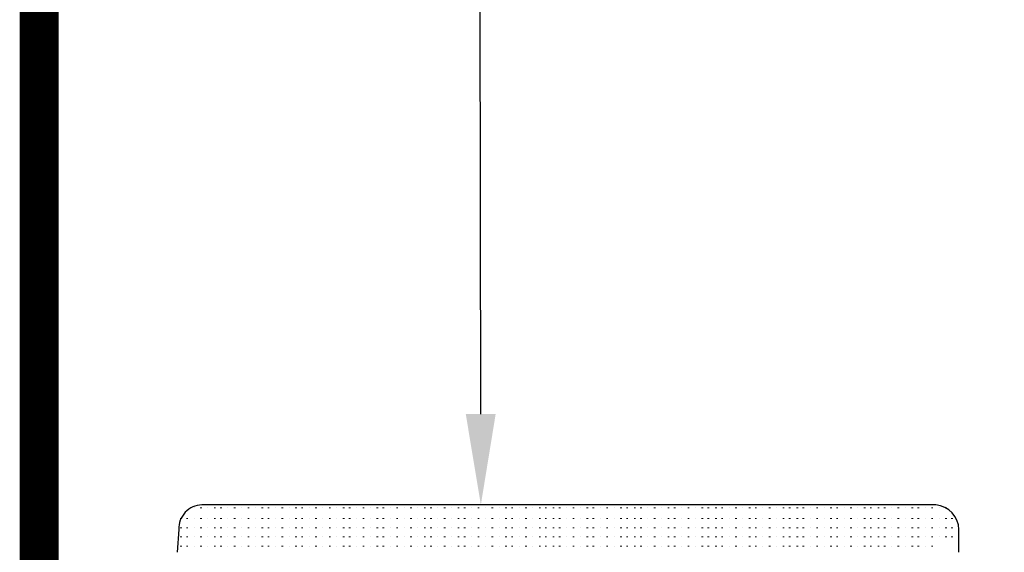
# Model space of a CAD drawing. Header units: centimetres. Extents: x -2854 to 18796, y -762 to 9238.
# Tile 48 of 173: x -2727.54 to -2719.96, y 2791.8 to 2795.91. Entities that reach past the tile are written whole.
import ezdxf
from ezdxf import colors
from ezdxf.entities.mleader import LeaderData, LeaderLine
from ezdxf.math import Vec2, Vec3

# ---------------------------------------------------------------- set-up
doc = ezdxf.new("R2010")
doc.units = ezdxf.units.CM
doc.header["$LTSCALE"] = 0.3
doc.linetypes.add('ACAD_ISO03W100', pattern=[30, 12, -18])
doc.layers.add('KK_NOTE', color=210, linetype='Continuous')
doc.styles.add('KIKO Milano_Light', font='Arial.ttf')

msp = doc.modelspace()

# ---------------------------------------------------------------- linework, layer by layer
msp.add_lwpolyline([(-2720.3096, 2791.8035), (-2720.3096, 2791.9805, 0.373402), (-2720.4866, 2792.1692), (-2726.1381, 2792.1692, 0.416871), (-2726.315, 2791.9805), (-2726.3269, 2791.8034)], format="xyb")
at = {"color": 252, "lineweight": 0, "true_color": 0x939598}
for points in [[(-2726.197, 2792.1456), (-2726.197, 2792.1456)], [(-2726.1381, 2792.1456), (-2726.1499, 2792.1456)], [(-2726.0908, 2792.1456), (-2726.0908, 2792.1456)], [(-2726.0319, 2792.1456), (-2726.0437, 2792.1456)], [(-2725.9847, 2792.1456), (-2725.9965, 2792.1456)], [(-2725.9375, 2792.1456), (-2725.9375, 2792.1456)], [(-2725.8785, 2792.1456), (-2725.8904, 2792.1456)], [(-2725.8313, 2792.1456), (-2725.8313, 2792.1456)], [(-2725.7723, 2792.1456), (-2725.7842, 2792.1456)], [(-2725.7251, 2792.1456), (-2725.7251, 2792.1456)], [(-2725.6661, 2792.1456), (-2725.678, 2792.1456)], [(-2725.6189, 2792.1456), (-2725.6308, 2792.1456)], [(-2725.5717, 2792.1456), (-2725.5717, 2792.1456)], [(-2725.5127, 2792.1456), (-2725.5246, 2792.1456)], [(-2725.4656, 2792.1456), (-2725.4656, 2792.1456)], [(-2725.4065, 2792.1456), (-2725.4184, 2792.1456)], [(-2725.3594, 2792.1456), (-2725.3712, 2792.1456)], [(-2725.3121, 2792.1456), (-2725.3121, 2792.1456)], [(-2725.2532, 2792.1456), (-2725.265, 2792.1456)], [(-2725.206, 2792.1456), (-2725.206, 2792.1456)], [(-2725.147, 2792.1456), (-2725.1588, 2792.1456)], [(-2725.0998, 2792.1456), (-2725.0998, 2792.1456)], [(-2725.0408, 2792.1456), (-2725.0527, 2792.1456)], [(-2724.9936, 2792.1456), (-2725.0055, 2792.1456)], [(-2724.9464, 2792.1456), (-2724.9464, 2792.1456)], [(-2724.8874, 2792.1456), (-2724.8993, 2792.1456)], [(-2724.8402, 2792.1456), (-2724.8402, 2792.1456)], [(-2724.7812, 2792.1456), (-2724.7931, 2792.1456)], [(-2724.734, 2792.1456), (-2724.7459, 2792.1456)], [(-2724.6868, 2792.1456), (-2724.6868, 2792.1456)], [(-2724.6278, 2792.1456), (-2724.6397, 2792.1456)], [(-2724.5807, 2792.1456), (-2724.5807, 2792.1456)], [(-2724.5217, 2792.1456), (-2724.5335, 2792.1456)], [(-2724.4745, 2792.1456), (-2724.4745, 2792.1456)], [(-2724.4155, 2792.1456), (-2724.4273, 2792.1456)], [(-2724.3683, 2792.1456), (-2724.3801, 2792.1456)], [(-2724.3211, 2792.1456), (-2724.3211, 2792.1456)], [(-2724.2621, 2792.1456), (-2724.274, 2792.1456)], [(-2724.2149, 2792.1456), (-2724.2149, 2792.1456)], [(-2724.1559, 2792.1456), (-2724.1678, 2792.1456)], [(-2724.1087, 2792.1456), (-2724.1206, 2792.1456)], [(-2724.0615, 2792.1456), (-2724.0615, 2792.1456)], [(-2724.0025, 2792.1456), (-2724.0144, 2792.1456)], [(-2723.9553, 2792.1456), (-2723.9553, 2792.1456)], [(-2723.8963, 2792.1456), (-2723.9082, 2792.1456)], [(-2723.8492, 2792.1456), (-2723.8492, 2792.1456)], [(-2723.7901, 2792.1456), (-2723.802, 2792.1456)], [(-2723.743, 2792.1456), (-2723.7548, 2792.1456)], [(-2723.6958, 2792.1456), (-2723.6958, 2792.1456)], [(-2723.6368, 2792.1456), (-2723.6486, 2792.1456)], [(-2723.5896, 2792.1456), (-2723.5896, 2792.1456)], [(-2723.5306, 2792.1456), (-2723.5424, 2792.1456)], [(-2723.4834, 2792.1456), (-2723.4953, 2792.1456)], [(-2723.4244, 2792.1456), (-2723.4363, 2792.1456)], [(-2723.3772, 2792.1456), (-2723.3891, 2792.1456)], [(-2723.33, 2792.1456), (-2723.33, 2792.1456)], [(-2723.271, 2792.1456), (-2723.2829, 2792.1456)], [(-2723.2238, 2792.1456), (-2723.2238, 2792.1456)], [(-2723.1648, 2792.1456), (-2723.1767, 2792.1456)], [(-2723.1176, 2792.1456), (-2723.1295, 2792.1456)], [(-2723.0705, 2792.1456), (-2723.0705, 2792.1456)], [(-2723.0114, 2792.1456), (-2723.0233, 2792.1456)], [(-2722.9643, 2792.1456), (-2722.9643, 2792.1456)], [(-2722.9053, 2792.1456), (-2722.9171, 2792.1456)], [(-2722.8581, 2792.1456), (-2722.8699, 2792.1456)], [(-2722.7991, 2792.1456), (-2722.8109, 2792.1456)], [(-2722.7519, 2792.1456), (-2722.7637, 2792.1456)], [(-2722.7047, 2792.1456), (-2722.7047, 2792.1456)], [(-2722.6457, 2792.1456), (-2722.6576, 2792.1456)], [(-2722.5985, 2792.1456), (-2722.5985, 2792.1456)], [(-2722.5395, 2792.1456), (-2722.5514, 2792.1456)], [(-2722.4923, 2792.1456), (-2722.5042, 2792.1456)], [(-2722.4451, 2792.1456), (-2722.4451, 2792.1456)], [(-2722.3861, 2792.1456), (-2722.398, 2792.1456)], [(-2722.3389, 2792.1456), (-2722.3389, 2792.1456)], [(-2722.2799, 2792.1456), (-2722.2918, 2792.1456)], [(-2722.2327, 2792.1456), (-2722.2446, 2792.1456)], [(-2722.1737, 2792.1456), (-2722.1856, 2792.1456)], [(-2722.1266, 2792.1456), (-2722.1384, 2792.1456)], [(-2722.0794, 2792.1456), (-2722.0794, 2792.1456)], [(-2722.0204, 2792.1456), (-2722.0322, 2792.1456)], [(-2721.9732, 2792.1456), (-2721.9732, 2792.1456)], [(-2721.9142, 2792.1456), (-2721.926, 2792.1456)], [(-2721.867, 2792.1456), (-2721.8789, 2792.1456)], [(-2721.8198, 2792.1456), (-2721.8198, 2792.1456)], [(-2721.7608, 2792.1456), (-2721.7727, 2792.1456)], [(-2721.7136, 2792.1456), (-2721.7136, 2792.1456)], [(-2721.6546, 2792.1456), (-2721.6665, 2792.1456)], [(-2721.6074, 2792.1456), (-2721.6193, 2792.1456)], [(-2721.5484, 2792.1456), (-2721.5603, 2792.1456)], [(-2721.5012, 2792.1456), (-2721.5131, 2792.1456)], [(-2721.454, 2792.1456), (-2721.454, 2792.1456)], [(-2721.395, 2792.1456), (-2721.4069, 2792.1456)], [(-2721.3479, 2792.1456), (-2721.3479, 2792.1456)], [(-2721.2889, 2792.1456), (-2721.3007, 2792.1456)], [(-2721.2417, 2792.1456), (-2721.2535, 2792.1456)], [(-2721.1945, 2792.1456), (-2721.1945, 2792.1456)], [(-2721.1355, 2792.1456), (-2721.1473, 2792.1456)], [(-2721.0883, 2792.1456), (-2721.0883, 2792.1456)], [(-2721.0293, 2792.1456), (-2721.0412, 2792.1456)], [(-2720.9821, 2792.1456), (-2720.994, 2792.1456)], [(-2720.9231, 2792.1456), (-2720.935, 2792.1456)], [(-2720.8759, 2792.1456), (-2720.8878, 2792.1456)], [(-2720.8287, 2792.1456), (-2720.8287, 2792.1456)], [(-2720.7697, 2792.1456), (-2720.7816, 2792.1456)], [(-2720.7225, 2792.1456), (-2720.7225, 2792.1456)], [(-2720.6635, 2792.1456), (-2720.6754, 2792.1456)], [(-2720.6163, 2792.1456), (-2720.6282, 2792.1456)], [(-2720.5691, 2792.1456), (-2720.5691, 2792.1456)], [(-2720.5102, 2792.1456), (-2720.522, 2792.1456)], [(-2720.4629, 2792.1456), (-2720.4629, 2792.1456)], [(-2720.404, 2792.1456), (-2720.4158, 2792.1456)], [(-2726.2914, 2792.063), (-2726.3033, 2792.063)], [(-2726.2443, 2792.063), (-2726.2561, 2792.063)], [(-2726.197, 2792.063), (-2726.197, 2792.063)], [(-2726.1381, 2792.063), (-2726.1499, 2792.063)], [(-2726.0908, 2792.063), (-2726.0908, 2792.063)], [(-2726.0319, 2792.063), (-2726.0437, 2792.063)], [(-2725.9847, 2792.063), (-2725.9965, 2792.063)], [(-2725.9375, 2792.063), (-2725.9375, 2792.063)], [(-2725.8785, 2792.063), (-2725.8904, 2792.063)], [(-2725.8313, 2792.063), (-2725.8313, 2792.063)], [(-2725.7723, 2792.063), (-2725.7842, 2792.063)], [(-2725.7251, 2792.063), (-2725.7251, 2792.063)], [(-2725.6661, 2792.063), (-2725.678, 2792.063)], [(-2725.6189, 2792.063), (-2725.6308, 2792.063)], [(-2725.5717, 2792.063), (-2725.5717, 2792.063)], [(-2725.5127, 2792.063), (-2725.5246, 2792.063)], [(-2725.4656, 2792.063), (-2725.4656, 2792.063)], [(-2725.4065, 2792.063), (-2725.4184, 2792.063)], [(-2725.3594, 2792.063), (-2725.3712, 2792.063)], [(-2725.3121, 2792.063), (-2725.3121, 2792.063)], [(-2725.2532, 2792.063), (-2725.265, 2792.063)], [(-2725.206, 2792.063), (-2725.206, 2792.063)], [(-2725.147, 2792.063), (-2725.1588, 2792.063)], [(-2725.0998, 2792.063), (-2725.0998, 2792.063)], [(-2725.0408, 2792.063), (-2725.0527, 2792.063)], [(-2724.9936, 2792.063), (-2725.0055, 2792.063)], [(-2724.9464, 2792.063), (-2724.9464, 2792.063)], [(-2724.8874, 2792.063), (-2724.8993, 2792.063)], [(-2724.8402, 2792.063), (-2724.8402, 2792.063)], [(-2724.7812, 2792.063), (-2724.7931, 2792.063)], [(-2724.734, 2792.063), (-2724.7459, 2792.063)], [(-2724.6868, 2792.063), (-2724.6868, 2792.063)], [(-2724.6278, 2792.063), (-2724.6397, 2792.063)], [(-2724.5807, 2792.063), (-2724.5807, 2792.063)], [(-2724.5217, 2792.063), (-2724.5335, 2792.063)], [(-2724.4745, 2792.063), (-2724.4745, 2792.063)], [(-2724.4155, 2792.063), (-2724.4273, 2792.063)], [(-2724.3683, 2792.063), (-2724.3801, 2792.063)], [(-2724.3211, 2792.063), (-2724.3211, 2792.063)], [(-2724.2621, 2792.063), (-2724.274, 2792.063)], [(-2724.2149, 2792.063), (-2724.2149, 2792.063)], [(-2724.1559, 2792.063), (-2724.1678, 2792.063)], [(-2724.1087, 2792.063), (-2724.1206, 2792.063)], [(-2724.0615, 2792.063), (-2724.0615, 2792.063)], [(-2724.0025, 2792.063), (-2724.0144, 2792.063)], [(-2723.9553, 2792.063), (-2723.9553, 2792.063)], [(-2723.8963, 2792.063), (-2723.9082, 2792.063)], [(-2723.8492, 2792.063), (-2723.8492, 2792.063)], [(-2723.7901, 2792.063), (-2723.802, 2792.063)], [(-2723.743, 2792.063), (-2723.7548, 2792.063)], [(-2723.6958, 2792.063), (-2723.6958, 2792.063)], [(-2723.6368, 2792.063), (-2723.6486, 2792.063)], [(-2723.5896, 2792.063), (-2723.5896, 2792.063)], [(-2723.5306, 2792.063), (-2723.5424, 2792.063)], [(-2723.4834, 2792.063), (-2723.4953, 2792.063)], [(-2723.4244, 2792.063), (-2723.4363, 2792.063)], [(-2723.3772, 2792.063), (-2723.3891, 2792.063)], [(-2723.33, 2792.063), (-2723.33, 2792.063)], [(-2723.271, 2792.063), (-2723.2829, 2792.063)], [(-2723.2238, 2792.063), (-2723.2238, 2792.063)], [(-2723.1648, 2792.063), (-2723.1767, 2792.063)], [(-2723.1176, 2792.063), (-2723.1295, 2792.063)], [(-2723.0705, 2792.063), (-2723.0705, 2792.063)], [(-2723.0114, 2792.063), (-2723.0233, 2792.063)], [(-2722.9643, 2792.063), (-2722.9643, 2792.063)], [(-2722.9053, 2792.063), (-2722.9171, 2792.063)], [(-2722.8581, 2792.063), (-2722.8699, 2792.063)], [(-2722.7991, 2792.063), (-2722.8109, 2792.063)], [(-2722.7519, 2792.063), (-2722.7637, 2792.063)], [(-2722.7047, 2792.063), (-2722.7047, 2792.063)], [(-2722.6457, 2792.063), (-2722.6576, 2792.063)], [(-2722.5985, 2792.063), (-2722.5985, 2792.063)], [(-2722.5395, 2792.063), (-2722.5514, 2792.063)], [(-2722.4923, 2792.063), (-2722.5042, 2792.063)], [(-2722.4451, 2792.063), (-2722.4451, 2792.063)], [(-2722.3861, 2792.063), (-2722.398, 2792.063)], [(-2722.3389, 2792.063), (-2722.3389, 2792.063)], [(-2722.2799, 2792.063), (-2722.2918, 2792.063)], [(-2722.2327, 2792.063), (-2722.2446, 2792.063)], [(-2722.1737, 2792.063), (-2722.1856, 2792.063)], [(-2722.1266, 2792.063), (-2722.1384, 2792.063)], [(-2722.0794, 2792.063), (-2722.0794, 2792.063)], [(-2722.0204, 2792.063), (-2722.0322, 2792.063)], [(-2721.9732, 2792.063), (-2721.9732, 2792.063)], [(-2721.9142, 2792.063), (-2721.926, 2792.063)], [(-2721.867, 2792.063), (-2721.8789, 2792.063)], [(-2721.8198, 2792.063), (-2721.8198, 2792.063)], [(-2721.7608, 2792.063), (-2721.7727, 2792.063)], [(-2721.7136, 2792.063), (-2721.7136, 2792.063)], [(-2721.6546, 2792.063), (-2721.6665, 2792.063)], [(-2721.6074, 2792.063), (-2721.6193, 2792.063)], [(-2721.5484, 2792.063), (-2721.5603, 2792.063)], [(-2721.5012, 2792.063), (-2721.5131, 2792.063)], [(-2721.454, 2792.063), (-2721.454, 2792.063)], [(-2721.395, 2792.063), (-2721.4069, 2792.063)], [(-2721.3479, 2792.063), (-2721.3479, 2792.063)], [(-2721.2889, 2792.063), (-2721.3007, 2792.063)], [(-2721.2417, 2792.063), (-2721.2535, 2792.063)], [(-2721.1945, 2792.063), (-2721.1945, 2792.063)], [(-2721.1355, 2792.063), (-2721.1473, 2792.063)], [(-2721.0883, 2792.063), (-2721.0883, 2792.063)], [(-2721.0293, 2792.063), (-2721.0412, 2792.063)], [(-2720.9821, 2792.063), (-2720.994, 2792.063)], [(-2720.9231, 2792.063), (-2720.935, 2792.063)], [(-2720.8759, 2792.063), (-2720.8878, 2792.063)], [(-2720.8287, 2792.063), (-2720.8287, 2792.063)], [(-2720.7697, 2792.063), (-2720.7816, 2792.063)], [(-2720.7225, 2792.063), (-2720.7225, 2792.063)], [(-2720.6635, 2792.063), (-2720.6754, 2792.063)], [(-2720.6163, 2792.063), (-2720.6282, 2792.063)], [(-2720.5691, 2792.063), (-2720.5691, 2792.063)], [(-2720.5102, 2792.063), (-2720.522, 2792.063)], [(-2720.4629, 2792.063), (-2720.4629, 2792.063)], [(-2720.404, 2792.063), (-2720.4158, 2792.063)], [(-2720.3568, 2792.063), (-2720.3686, 2792.063)], [(-2726.2914, 2791.9923), (-2726.3033, 2791.9923)], [(-2726.2443, 2791.9923), (-2726.2561, 2791.9923)], [(-2726.197, 2791.9923), (-2726.197, 2791.9923)], [(-2726.1381, 2791.9923), (-2726.1499, 2791.9923)], [(-2726.0908, 2791.9923), (-2726.0908, 2791.9923)], [(-2726.0319, 2791.9923), (-2726.0437, 2791.9923)], [(-2725.9847, 2791.9923), (-2725.9965, 2791.9923)], [(-2725.9375, 2791.9923), (-2725.9375, 2791.9923)], [(-2725.8785, 2791.9923), (-2725.8904, 2791.9923)], [(-2725.8313, 2791.9923), (-2725.8313, 2791.9923)], [(-2725.7723, 2791.9923), (-2725.7842, 2791.9923)], [(-2725.7251, 2791.9923), (-2725.7251, 2791.9923)], [(-2725.6661, 2791.9923), (-2725.678, 2791.9923)], [(-2725.6189, 2791.9923), (-2725.6308, 2791.9923)], [(-2725.5717, 2791.9923), (-2725.5717, 2791.9923)], [(-2725.5127, 2791.9923), (-2725.5246, 2791.9923)], [(-2725.4656, 2791.9923), (-2725.4656, 2791.9923)], [(-2725.4065, 2791.9923), (-2725.4184, 2791.9923)], [(-2725.3594, 2791.9923), (-2725.3712, 2791.9923)], [(-2725.3121, 2791.9923), (-2725.3121, 2791.9923)], [(-2725.2532, 2791.9923), (-2725.265, 2791.9923)], [(-2725.206, 2791.9923), (-2725.206, 2791.9923)], [(-2725.147, 2791.9923), (-2725.1588, 2791.9923)], [(-2725.0998, 2791.9923), (-2725.0998, 2791.9923)], [(-2725.0408, 2791.9923), (-2725.0527, 2791.9923)], [(-2724.9936, 2791.9923), (-2725.0055, 2791.9923)], [(-2724.9464, 2791.9923), (-2724.9464, 2791.9923)], [(-2724.8874, 2791.9923), (-2724.8993, 2791.9923)], [(-2724.8402, 2791.9923), (-2724.8402, 2791.9923)], [(-2724.7812, 2791.9923), (-2724.7931, 2791.9923)], [(-2724.734, 2791.9923), (-2724.7459, 2791.9923)], [(-2724.6868, 2791.9923), (-2724.6868, 2791.9923)], [(-2724.6278, 2791.9923), (-2724.6397, 2791.9923)], [(-2724.5807, 2791.9923), (-2724.5807, 2791.9923)], [(-2724.5217, 2791.9923), (-2724.5335, 2791.9923)], [(-2724.4745, 2791.9923), (-2724.4745, 2791.9923)], [(-2724.4155, 2791.9923), (-2724.4273, 2791.9923)], [(-2724.3683, 2791.9923), (-2724.3801, 2791.9923)], [(-2724.3211, 2791.9923), (-2724.3211, 2791.9923)], [(-2724.2621, 2791.9923), (-2724.274, 2791.9923)], [(-2724.2149, 2791.9923), (-2724.2149, 2791.9923)], [(-2724.1559, 2791.9923), (-2724.1678, 2791.9923)], [(-2724.1087, 2791.9923), (-2724.1206, 2791.9923)], [(-2724.0615, 2791.9923), (-2724.0615, 2791.9923)], [(-2724.0025, 2791.9923), (-2724.0144, 2791.9923)], [(-2723.9553, 2791.9923), (-2723.9553, 2791.9923)], [(-2723.8963, 2791.9923), (-2723.9082, 2791.9923)], [(-2723.8492, 2791.9923), (-2723.8492, 2791.9923)], [(-2723.7901, 2791.9923), (-2723.802, 2791.9923)], [(-2723.743, 2791.9923), (-2723.7548, 2791.9923)], [(-2723.6958, 2791.9923), (-2723.6958, 2791.9923)], [(-2723.6368, 2791.9923), (-2723.6486, 2791.9923)], [(-2723.5896, 2791.9923), (-2723.5896, 2791.9923)], [(-2723.5306, 2791.9923), (-2723.5424, 2791.9923)], [(-2723.4834, 2791.9923), (-2723.4953, 2791.9923)], [(-2723.4244, 2791.9923), (-2723.4363, 2791.9923)], [(-2723.3772, 2791.9923), (-2723.3891, 2791.9923)], [(-2723.33, 2791.9923), (-2723.33, 2791.9923)], [(-2723.271, 2791.9923), (-2723.2829, 2791.9923)], [(-2723.2238, 2791.9923), (-2723.2238, 2791.9923)], [(-2723.1648, 2791.9923), (-2723.1767, 2791.9923)], [(-2723.1176, 2791.9923), (-2723.1295, 2791.9923)], [(-2723.0705, 2791.9923), (-2723.0705, 2791.9923)], [(-2723.0114, 2791.9923), (-2723.0233, 2791.9923)], [(-2722.9643, 2791.9923), (-2722.9643, 2791.9923)], [(-2722.9053, 2791.9923), (-2722.9171, 2791.9923)], [(-2722.8581, 2791.9923), (-2722.8699, 2791.9923)], [(-2722.7991, 2791.9923), (-2722.8109, 2791.9923)], [(-2722.7519, 2791.9923), (-2722.7637, 2791.9923)], [(-2722.7047, 2791.9923), (-2722.7047, 2791.9923)], [(-2722.6457, 2791.9923), (-2722.6576, 2791.9923)], [(-2722.5985, 2791.9923), (-2722.5985, 2791.9923)], [(-2722.5395, 2791.9923), (-2722.5514, 2791.9923)], [(-2722.4923, 2791.9923), (-2722.5042, 2791.9923)], [(-2722.4451, 2791.9923), (-2722.4451, 2791.9923)], [(-2722.3861, 2791.9923), (-2722.398, 2791.9923)], [(-2722.3389, 2791.9923), (-2722.3389, 2791.9923)], [(-2722.2799, 2791.9923), (-2722.2918, 2791.9923)], [(-2722.2327, 2791.9923), (-2722.2446, 2791.9923)], [(-2722.1737, 2791.9923), (-2722.1856, 2791.9923)], [(-2722.1266, 2791.9923), (-2722.1384, 2791.9923)], [(-2722.0794, 2791.9923), (-2722.0794, 2791.9923)], [(-2722.0204, 2791.9923), (-2722.0322, 2791.9923)], [(-2721.9732, 2791.9923), (-2721.9732, 2791.9923)], [(-2721.9142, 2791.9923), (-2721.926, 2791.9923)], [(-2721.867, 2791.9923), (-2721.8789, 2791.9923)], [(-2721.8198, 2791.9923), (-2721.8198, 2791.9923)], [(-2721.7608, 2791.9923), (-2721.7727, 2791.9923)], [(-2721.7136, 2791.9923), (-2721.7136, 2791.9923)], [(-2721.6546, 2791.9923), (-2721.6665, 2791.9923)], [(-2721.6074, 2791.9923), (-2721.6193, 2791.9923)], [(-2721.5484, 2791.9923), (-2721.5603, 2791.9923)], [(-2721.5012, 2791.9923), (-2721.5131, 2791.9923)], [(-2721.454, 2791.9923), (-2721.454, 2791.9923)], [(-2721.395, 2791.9923), (-2721.4069, 2791.9923)], [(-2721.3479, 2791.9923), (-2721.3479, 2791.9923)], [(-2721.2889, 2791.9923), (-2721.3007, 2791.9923)], [(-2721.2417, 2791.9923), (-2721.2535, 2791.9923)], [(-2721.1945, 2791.9923), (-2721.1945, 2791.9923)], [(-2721.1355, 2791.9923), (-2721.1473, 2791.9923)], [(-2721.0883, 2791.9923), (-2721.0883, 2791.9923)], [(-2721.0293, 2791.9923), (-2721.0412, 2791.9923)], [(-2720.9821, 2791.9923), (-2720.994, 2791.9923)], [(-2720.9231, 2791.9923), (-2720.935, 2791.9923)], [(-2720.8759, 2791.9923), (-2720.8878, 2791.9923)], [(-2720.8287, 2791.9923), (-2720.8287, 2791.9923)], [(-2720.7697, 2791.9923), (-2720.7816, 2791.9923)], [(-2720.7225, 2791.9923), (-2720.7225, 2791.9923)], [(-2720.6635, 2791.9923), (-2720.6754, 2791.9923)], [(-2720.6163, 2791.9923), (-2720.6282, 2791.9923)], [(-2720.5691, 2791.9923), (-2720.5691, 2791.9923)], [(-2720.5102, 2791.9923), (-2720.522, 2791.9923)], [(-2720.4629, 2791.9923), (-2720.4629, 2791.9923)], [(-2720.404, 2791.9923), (-2720.4158, 2791.9923)], [(-2720.3568, 2791.9923), (-2720.3686, 2791.9923)], [(-2720.3096, 2791.9923), (-2720.3096, 2791.9923)], [(-2726.2914, 2791.9215), (-2726.3033, 2791.9215)], [(-2726.2443, 2791.9215), (-2726.2561, 2791.9215)], [(-2726.197, 2791.9215), (-2726.197, 2791.9215)], [(-2726.1381, 2791.9215), (-2726.1499, 2791.9215)], [(-2726.0908, 2791.9215), (-2726.0908, 2791.9215)], [(-2726.0319, 2791.9215), (-2726.0437, 2791.9215)], [(-2725.9847, 2791.9215), (-2725.9965, 2791.9215)], [(-2725.9375, 2791.9215), (-2725.9375, 2791.9215)], [(-2725.8785, 2791.9215), (-2725.8904, 2791.9215)], [(-2725.8313, 2791.9215), (-2725.8313, 2791.9215)], [(-2725.7723, 2791.9215), (-2725.7842, 2791.9215)], [(-2725.7251, 2791.9215), (-2725.7251, 2791.9215)], [(-2725.6661, 2791.9215), (-2725.678, 2791.9215)], [(-2725.6189, 2791.9215), (-2725.6308, 2791.9215)], [(-2725.5717, 2791.9215), (-2725.5717, 2791.9215)], [(-2725.5127, 2791.9215), (-2725.5246, 2791.9215)], [(-2725.4656, 2791.9215), (-2725.4656, 2791.9215)], [(-2725.4065, 2791.9215), (-2725.4184, 2791.9215)], [(-2725.3594, 2791.9215), (-2725.3712, 2791.9215)], [(-2725.3121, 2791.9215), (-2725.3121, 2791.9215)], [(-2725.2532, 2791.9215), (-2725.265, 2791.9215)], [(-2725.206, 2791.9215), (-2725.206, 2791.9215)], [(-2725.147, 2791.9215), (-2725.1588, 2791.9215)], [(-2725.0998, 2791.9215), (-2725.0998, 2791.9215)], [(-2725.0408, 2791.9215), (-2725.0527, 2791.9215)], [(-2724.9936, 2791.9215), (-2725.0055, 2791.9215)], [(-2724.9464, 2791.9215), (-2724.9464, 2791.9215)], [(-2724.8874, 2791.9215), (-2724.8993, 2791.9215)], [(-2724.8402, 2791.9215), (-2724.8402, 2791.9215)], [(-2724.7812, 2791.9215), (-2724.7931, 2791.9215)], [(-2724.734, 2791.9215), (-2724.7459, 2791.9215)], [(-2724.6868, 2791.9215), (-2724.6868, 2791.9215)], [(-2724.6278, 2791.9215), (-2724.6397, 2791.9215)], [(-2724.5807, 2791.9215), (-2724.5807, 2791.9215)], [(-2724.5217, 2791.9215), (-2724.5335, 2791.9215)], [(-2724.4745, 2791.9215), (-2724.4745, 2791.9215)], [(-2724.4155, 2791.9215), (-2724.4273, 2791.9215)], [(-2724.3683, 2791.9215), (-2724.3801, 2791.9215)], [(-2724.3211, 2791.9215), (-2724.3211, 2791.9215)], [(-2724.2621, 2791.9215), (-2724.274, 2791.9215)], [(-2724.2149, 2791.9215), (-2724.2149, 2791.9215)], [(-2724.1559, 2791.9215), (-2724.1678, 2791.9215)], [(-2724.1087, 2791.9215), (-2724.1206, 2791.9215)], [(-2724.0615, 2791.9215), (-2724.0615, 2791.9215)], [(-2724.0025, 2791.9215), (-2724.0144, 2791.9215)], [(-2723.9553, 2791.9215), (-2723.9553, 2791.9215)], [(-2723.8963, 2791.9215), (-2723.9082, 2791.9215)], [(-2723.8492, 2791.9215), (-2723.8492, 2791.9215)], [(-2723.7901, 2791.9215), (-2723.802, 2791.9215)], [(-2723.743, 2791.9215), (-2723.7548, 2791.9215)], [(-2723.6958, 2791.9215), (-2723.6958, 2791.9215)], [(-2723.6368, 2791.9215), (-2723.6486, 2791.9215)], [(-2723.5896, 2791.9215), (-2723.5896, 2791.9215)], [(-2723.5306, 2791.9215), (-2723.5424, 2791.9215)], [(-2723.4834, 2791.9215), (-2723.4953, 2791.9215)], [(-2723.4244, 2791.9215), (-2723.4363, 2791.9215)], [(-2723.3772, 2791.9215), (-2723.3891, 2791.9215)], [(-2723.33, 2791.9215), (-2723.33, 2791.9215)], [(-2723.271, 2791.9215), (-2723.2829, 2791.9215)], [(-2723.2238, 2791.9215), (-2723.2238, 2791.9215)], [(-2723.1648, 2791.9215), (-2723.1767, 2791.9215)], [(-2723.1176, 2791.9215), (-2723.1295, 2791.9215)], [(-2723.0705, 2791.9215), (-2723.0705, 2791.9215)], [(-2723.0114, 2791.9215), (-2723.0233, 2791.9215)], [(-2722.9643, 2791.9215), (-2722.9643, 2791.9215)], [(-2722.9053, 2791.9215), (-2722.9171, 2791.9215)], [(-2722.8581, 2791.9215), (-2722.8699, 2791.9215)], [(-2722.7991, 2791.9215), (-2722.8109, 2791.9215)], [(-2722.7519, 2791.9215), (-2722.7637, 2791.9215)], [(-2722.7047, 2791.9215), (-2722.7047, 2791.9215)], [(-2722.6457, 2791.9215), (-2722.6576, 2791.9215)], [(-2722.5985, 2791.9215), (-2722.5985, 2791.9215)], [(-2722.5395, 2791.9215), (-2722.5514, 2791.9215)], [(-2722.4923, 2791.9215), (-2722.5042, 2791.9215)], [(-2722.4451, 2791.9215), (-2722.4451, 2791.9215)], [(-2722.3861, 2791.9215), (-2722.398, 2791.9215)], [(-2722.3389, 2791.9215), (-2722.3389, 2791.9215)], [(-2722.2799, 2791.9215), (-2722.2918, 2791.9215)], [(-2722.2327, 2791.9215), (-2722.2446, 2791.9215)], [(-2722.1737, 2791.9215), (-2722.1856, 2791.9215)], [(-2722.1266, 2791.9215), (-2722.1384, 2791.9215)], [(-2722.0794, 2791.9215), (-2722.0794, 2791.9215)], [(-2722.0204, 2791.9215), (-2722.0322, 2791.9215)], [(-2721.9732, 2791.9215), (-2721.9732, 2791.9215)], [(-2721.9142, 2791.9215), (-2721.926, 2791.9215)], [(-2721.867, 2791.9215), (-2721.8789, 2791.9215)], [(-2721.8198, 2791.9215), (-2721.8198, 2791.9215)], [(-2721.7608, 2791.9215), (-2721.7727, 2791.9215)], [(-2721.7136, 2791.9215), (-2721.7136, 2791.9215)], [(-2721.6546, 2791.9215), (-2721.6665, 2791.9215)], [(-2721.6074, 2791.9215), (-2721.6193, 2791.9215)], [(-2721.5484, 2791.9215), (-2721.5603, 2791.9215)], [(-2721.5012, 2791.9215), (-2721.5131, 2791.9215)], [(-2721.454, 2791.9215), (-2721.454, 2791.9215)], [(-2721.395, 2791.9215), (-2721.4069, 2791.9215)], [(-2721.3479, 2791.9215), (-2721.3479, 2791.9215)], [(-2721.2889, 2791.9215), (-2721.3007, 2791.9215)], [(-2721.2417, 2791.9215), (-2721.2535, 2791.9215)], [(-2721.1945, 2791.9215), (-2721.1945, 2791.9215)], [(-2721.1355, 2791.9215), (-2721.1473, 2791.9215)], [(-2721.0883, 2791.9215), (-2721.0883, 2791.9215)], [(-2721.0293, 2791.9215), (-2721.0412, 2791.9215)], [(-2720.9821, 2791.9215), (-2720.994, 2791.9215)], [(-2720.9231, 2791.9215), (-2720.935, 2791.9215)], [(-2720.8759, 2791.9215), (-2720.8878, 2791.9215)], [(-2720.8287, 2791.9215), (-2720.8287, 2791.9215)], [(-2720.7697, 2791.9215), (-2720.7816, 2791.9215)], [(-2720.7225, 2791.9215), (-2720.7225, 2791.9215)], [(-2720.6635, 2791.9215), (-2720.6754, 2791.9215)], [(-2720.6163, 2791.9215), (-2720.6282, 2791.9215)], [(-2720.5691, 2791.9215), (-2720.5691, 2791.9215)], [(-2720.5102, 2791.9215), (-2720.522, 2791.9215)], [(-2720.4629, 2791.9215), (-2720.4629, 2791.9215)], [(-2720.404, 2791.9215), (-2720.4158, 2791.9215)], [(-2720.3568, 2791.9215), (-2720.3686, 2791.9215)], [(-2720.3096, 2791.9215), (-2720.3096, 2791.9215)], [(-2726.2914, 2791.8507), (-2726.3033, 2791.8507)], [(-2726.2443, 2791.8507), (-2726.2561, 2791.8507)], [(-2726.197, 2791.8507), (-2726.197, 2791.8507)], [(-2726.1381, 2791.8507), (-2726.1499, 2791.8507)], [(-2726.0908, 2791.8507), (-2726.0908, 2791.8507)], [(-2726.0319, 2791.8507), (-2726.0437, 2791.8507)], [(-2725.9847, 2791.8507), (-2725.9965, 2791.8507)], [(-2725.9375, 2791.8507), (-2725.9375, 2791.8507)], [(-2725.8785, 2791.8507), (-2725.8904, 2791.8507)], [(-2725.8313, 2791.8507), (-2725.8313, 2791.8507)], [(-2725.7723, 2791.8507), (-2725.7842, 2791.8507)], [(-2725.7251, 2791.8507), (-2725.7251, 2791.8507)], [(-2725.6661, 2791.8507), (-2725.678, 2791.8507)], [(-2725.6189, 2791.8507), (-2725.6308, 2791.8507)], [(-2725.5717, 2791.8507), (-2725.5717, 2791.8507)], [(-2725.5127, 2791.8507), (-2725.5246, 2791.8507)], [(-2725.4656, 2791.8507), (-2725.4656, 2791.8507)], [(-2725.4065, 2791.8507), (-2725.4184, 2791.8507)], [(-2725.3594, 2791.8507), (-2725.3712, 2791.8507)], [(-2725.3121, 2791.8507), (-2725.3121, 2791.8507)], [(-2725.2532, 2791.8507), (-2725.265, 2791.8507)], [(-2725.206, 2791.8507), (-2725.206, 2791.8507)], [(-2725.147, 2791.8507), (-2725.1588, 2791.8507)], [(-2725.0998, 2791.8507), (-2725.0998, 2791.8507)], [(-2725.0408, 2791.8507), (-2725.0527, 2791.8507)], [(-2724.9936, 2791.8507), (-2725.0055, 2791.8507)], [(-2724.9464, 2791.8507), (-2724.9464, 2791.8507)], [(-2724.8874, 2791.8507), (-2724.8993, 2791.8507)], [(-2724.8402, 2791.8507), (-2724.8402, 2791.8507)], [(-2724.7812, 2791.8507), (-2724.7931, 2791.8507)], [(-2724.734, 2791.8507), (-2724.7459, 2791.8507)], [(-2724.6868, 2791.8507), (-2724.6868, 2791.8507)], [(-2724.6278, 2791.8507), (-2724.6397, 2791.8507)], [(-2724.5807, 2791.8507), (-2724.5807, 2791.8507)], [(-2724.5217, 2791.8507), (-2724.5335, 2791.8507)], [(-2724.4745, 2791.8507), (-2724.4745, 2791.8507)], [(-2724.4155, 2791.8507), (-2724.4273, 2791.8507)], [(-2724.3683, 2791.8507), (-2724.3801, 2791.8507)], [(-2724.3211, 2791.8507), (-2724.3211, 2791.8507)], [(-2724.2621, 2791.8507), (-2724.274, 2791.8507)], [(-2724.2149, 2791.8507), (-2724.2149, 2791.8507)], [(-2724.1559, 2791.8507), (-2724.1678, 2791.8507)], [(-2724.1087, 2791.8507), (-2724.1206, 2791.8507)], [(-2724.0615, 2791.8507), (-2724.0615, 2791.8507)], [(-2724.0025, 2791.8507), (-2724.0144, 2791.8507)], [(-2723.9553, 2791.8507), (-2723.9553, 2791.8507)], [(-2723.8963, 2791.8507), (-2723.9082, 2791.8507)], [(-2723.8492, 2791.8507), (-2723.8492, 2791.8507)], [(-2723.7901, 2791.8507), (-2723.802, 2791.8507)], [(-2723.743, 2791.8507), (-2723.7548, 2791.8507)], [(-2723.6958, 2791.8507), (-2723.6958, 2791.8507)], [(-2723.6368, 2791.8507), (-2723.6486, 2791.8507)], [(-2723.5896, 2791.8507), (-2723.5896, 2791.8507)], [(-2723.5306, 2791.8507), (-2723.5424, 2791.8507)], [(-2723.4834, 2791.8507), (-2723.4953, 2791.8507)], [(-2723.4244, 2791.8507), (-2723.4363, 2791.8507)], [(-2723.3772, 2791.8507), (-2723.3891, 2791.8507)], [(-2723.33, 2791.8507), (-2723.33, 2791.8507)], [(-2723.271, 2791.8507), (-2723.2829, 2791.8507)], [(-2723.2238, 2791.8507), (-2723.2238, 2791.8507)], [(-2723.1648, 2791.8507), (-2723.1767, 2791.8507)], [(-2723.1176, 2791.8507), (-2723.1295, 2791.8507)], [(-2723.0705, 2791.8507), (-2723.0705, 2791.8507)], [(-2723.0114, 2791.8507), (-2723.0233, 2791.8507)], [(-2722.9643, 2791.8507), (-2722.9643, 2791.8507)], [(-2722.9053, 2791.8507), (-2722.9171, 2791.8507)], [(-2722.8581, 2791.8507), (-2722.8699, 2791.8507)], [(-2722.7991, 2791.8507), (-2722.8109, 2791.8507)], [(-2722.7519, 2791.8507), (-2722.7637, 2791.8507)], [(-2722.7047, 2791.8507), (-2722.7047, 2791.8507)], [(-2722.6457, 2791.8507), (-2722.6576, 2791.8507)], [(-2722.5985, 2791.8507), (-2722.5985, 2791.8507)], [(-2722.5395, 2791.8507), (-2722.5514, 2791.8507)], [(-2722.4923, 2791.8507), (-2722.5042, 2791.8507)], [(-2722.4451, 2791.8507), (-2722.4451, 2791.8507)], [(-2722.3861, 2791.8507), (-2722.398, 2791.8507)], [(-2722.3389, 2791.8507), (-2722.3389, 2791.8507)], [(-2722.2799, 2791.8507), (-2722.2918, 2791.8507)], [(-2722.2327, 2791.8507), (-2722.2446, 2791.8507)], [(-2722.1737, 2791.8507), (-2722.1856, 2791.8507)], [(-2722.1266, 2791.8507), (-2722.1384, 2791.8507)], [(-2722.0794, 2791.8507), (-2722.0794, 2791.8507)], [(-2722.0204, 2791.8507), (-2722.0322, 2791.8507)], [(-2721.9732, 2791.8507), (-2721.9732, 2791.8507)], [(-2721.9142, 2791.8507), (-2721.926, 2791.8507)], [(-2721.867, 2791.8507), (-2721.8789, 2791.8507)], [(-2721.8198, 2791.8507), (-2721.8198, 2791.8507)], [(-2721.7608, 2791.8507), (-2721.7727, 2791.8507)], [(-2721.7136, 2791.8507), (-2721.7136, 2791.8507)], [(-2721.6546, 2791.8507), (-2721.6665, 2791.8507)], [(-2721.6074, 2791.8507), (-2721.6193, 2791.8507)], [(-2721.5484, 2791.8507), (-2721.5603, 2791.8507)], [(-2721.5012, 2791.8507), (-2721.5131, 2791.8507)], [(-2721.454, 2791.8507), (-2721.454, 2791.8507)], [(-2721.395, 2791.8507), (-2721.4069, 2791.8507)], [(-2721.3479, 2791.8507), (-2721.3479, 2791.8507)], [(-2721.2889, 2791.8507), (-2721.3007, 2791.8507)], [(-2721.2417, 2791.8507), (-2721.2535, 2791.8507)], [(-2721.1945, 2791.8507), (-2721.1945, 2791.8507)], [(-2721.1355, 2791.8507), (-2721.1473, 2791.8507)], [(-2721.0883, 2791.8507), (-2721.0883, 2791.8507)], [(-2721.0293, 2791.8507), (-2721.0412, 2791.8507)], [(-2720.9821, 2791.8507), (-2720.994, 2791.8507)], [(-2720.9231, 2791.8507), (-2720.935, 2791.8507)], [(-2720.8759, 2791.8507), (-2720.8878, 2791.8507)], [(-2720.8287, 2791.8507), (-2720.8287, 2791.8507)], [(-2720.7697, 2791.8507), (-2720.7816, 2791.8507)], [(-2720.7225, 2791.8507), (-2720.7225, 2791.8507)], [(-2720.6635, 2791.8507), (-2720.6754, 2791.8507)], [(-2720.6163, 2791.8507), (-2720.6282, 2791.8507)], [(-2720.5691, 2791.8507), (-2720.5691, 2791.8507)], [(-2720.5102, 2791.8507), (-2720.522, 2791.8507)]]:
    msp.add_lwpolyline(points, dxfattribs=at)
at = {"layer": 'KK_NOTE', "color": 193, "linetype": 'ACAD_ISO03W100', "ltscale": 0.2, "true_color": 0x9f7aa8, "const_width": 0.3}
msp.add_lwpolyline([(-2727.3898, 2818.4918), (-2727.3898, 2782.7405), (-2691.6385, 2782.7405), (-2691.6385, 2818.4918)], close=True, dxfattribs=at)

# ---------------------------------------------------------------- leaders
at = {"ltscale": 0.5}
ml = msp.add_multileader_mtext('Standard', dxfattribs=at)
ml.set_content('{\\fAvenir LT Std 35 Light|b1|i0|c0|p34;BOH}', color=256, style='KIKO Milano_Light')
ml.set_leader_properties(color=256)
ml.build(insert=Vec2(0, 0))
ml.multileader.update_dxf_attribs({"dogleg_length": 0.36, "arrow_head_size": 0.5})
ctx = ml.context
ctx.base_point, ctx.char_height, ctx.arrow_head_size, ctx.landing_gap_size, ctx.plane_origin = Vec3(-2720.8822, 2835.8122), 1.2, 0.5, 0.6037, Vec3(-725.0879, 1552.7546)
notes = []
notes.append((ctx, [(0, (0, 0, 0), (0, 0), (1, 0), 1, [])]))
ctx.mtext.insert, ctx.mtext.rotation, ctx.mtext.width = Vec3(-2720.2785, 2836.5811), -4.712389, 6.739418
ml = msp.add_multileader_mtext('Standard')
ml.set_content('{\\fAvenir LT Std 55 Roman|b0|i0|c0|p34;\\H0.83333x;DETAIL 01_FLOORING\\P\\fAvenir LT Std 35 Light|b0|i0|c0|p34;\\H0.8x;SCALE 1:5}', color=256, style='KIKO Milano_Light')
ml.set_leader_properties(color=256)
ml.build(insert=Vec2(0, 0))
ml.multileader.update_dxf_attribs({"dogleg_length": 0.36, "arrow_head_size": 1.2074})
ctx = ml.context
ctx.base_point, ctx.char_height, ctx.arrow_head_size, ctx.landing_gap_size, ctx.plane_origin = Vec3(-2727.9935, 2829.6634), 1.2, 1.2074, 0.6037, Vec3(-735.0609, 1546.0385)
notes.append((ctx, [(0, (0, 0, 0), (0, 0), (1, 0), 1, [])]))
ctx.mtext.insert, ctx.mtext.rotation, ctx.mtext.width = Vec3(-2727.3898, 2830.2735), -4.712389, 44.129577
ml = msp.add_multileader_mtext('Standard', dxfattribs=at)
ml.set_content('DOORMAT', color=256, style='KIKO Milano_Light')
ml.set_leader_properties(color=256)
ml.build(insert=Vec2(0, 0))
ml.multileader.update_dxf_attribs({"dogleg_length": 1.7016, "arrow_head_size": 0.7})
ctx = ml.context
ctx.base_point, ctx.char_height, ctx.arrow_head_size, ctx.landing_gap_size, ctx.plane_origin = Vec3(-2722.3162, 2813.4918), 1, 0.7, 0.6037, Vec3(-4722.6301, 1528.8425)
notes.append((ctx, [(0, (1, 1, 0), (-2724.0177, 2813.4918), (1, 0), 1.7016, [(0, [(-2723.9901, 2792.1689)], 0, [])])]))
ctx.mtext.insert, ctx.mtext.rotation, ctx.mtext.width = Vec3(-2721.7125, 2814.0045), -4.712389, 17.575945
for ctx, leaders in notes:
    for number, flags, end, landing, length, lines in leaders:
        leader = LeaderData()
        leader.index, (leader.has_last_leader_line, leader.has_dogleg_vector, leader.attachment_direction) = number, flags
        leader.last_leader_point, leader.dogleg_vector, leader.dogleg_length = Vec3(end), Vec3(landing), length
        for number, points, colour, breaks in lines:
            line = LeaderLine()
            line.index, line.vertices, line.color, line.breaks = number, Vec3.list(points), colors.encode_raw_color(colour), breaks
            leader.lines.append(line)
        ctx.leaders.append(leader)

doc.saveas('drawing.dxf')
